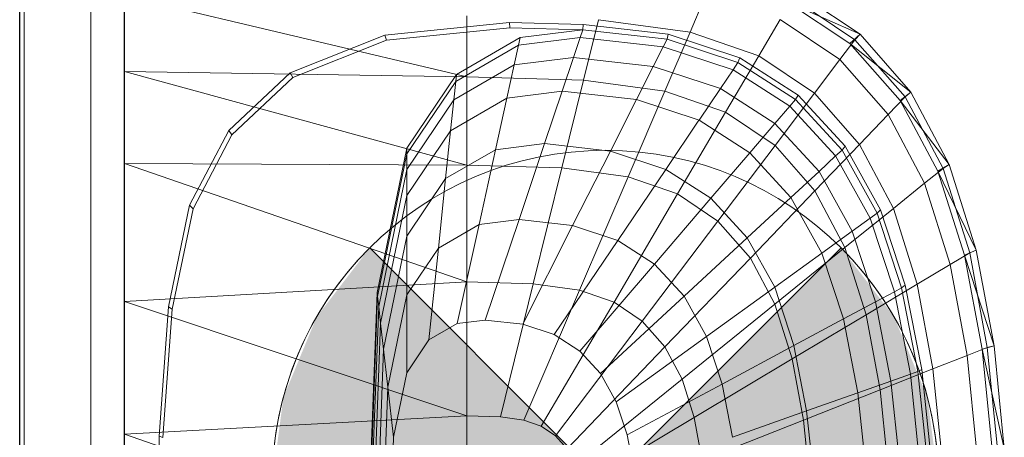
# Model space of a CAD drawing. Header units: metres. Extents: x 391.1 to 427.5, y 12.8 to 28.4.
# Tile 90 of 218: x 403.357 to 403.653, y 26.72 to 26.845. Entities that reach past the tile are written whole.
import ezdxf

# ---------------------------------------------------------------- set-up
doc = ezdxf.new("R2010")
doc.units = ezdxf.units.M
for name, color, linetype, lineweight in [('02_MOBILIARIO', 7, 'Continuous', 18), ('A-DETL-____-MBND', 7, 'Continuous', 18), ('A-DETL-GENF-OTLN', 7, 'Continuous', 18), ('A-GENM-____-OTLN', 7, 'Continuous', 18), ('A-WALL-____-MCUT', 7, 'Continuous', 25), ('A-WALL-____-OTLN', 7, 'Continuous', 25)]:
    doc.layers.add(name, color=color, linetype=linetype, lineweight=lineweight)

# ---------------------------------------------------------------- blocks, each defined once
blk = doc.blocks.new('Family - Rentamans PA-152299-03_ENLLUMENAT_P0A')
at = {"layer": 'A-DETL-____-MBND', "color": 253, "true_color": 0xaaaaaa}
for p, q in [((0, 0.36146), (0, 0.00406)), ((0, 0.35008), (0, 0.32734)), ((0, 0.35008), (0.10273, 0.32574)), ((0.16971, 0.33917), (0.17461, 0.35061)), ((0.21918, 0.33686), (0.2005, 0.34941)), ((0.22069, 0.33849), (0.20176, 0.35121)), ((0.21762, 0.33569), (0.19894, 0.34814)), ((0.22069, 0.33849), (0.19894, 0.34814)), ((0.10273, 0.34405), (0.10273, 0.32574)), ((0.1422, 0.34287), (0.13772, 0.3247)), ((0.16971, 0.33917), (0.1422, 0.34287)), ((0.1903, 0.33203), (0.19671, 0.34296)), ((0.21467, 0.33089), (0.19671, 0.34296)), ((0.07816, 0.33823), (0.11557, 0.34199)), ((0.07861, 0.33669), (0.11566, 0.34041)), ((0.11557, 0.34199), (0.13769, 0.34144)), ((0.11566, 0.34041), (0.11557, 0.34199)), ((0.11566, 0.34041), (0.13755, 0.33987)), ((0.11875, 0.33749), (0.13755, 0.33987)), ((0.13678, 0.33756), (0.13755, 0.33987)), ((0.13755, 0.33987), (0.13769, 0.34144)), ((0.13755, 0.33987), (0.1628, 0.33702)), ((0.13769, 0.34144), (0.16318, 0.33856)), ((0.04977, 0.3269), (0.07816, 0.33823)), ((0.07861, 0.33669), (0.07816, 0.33823)), ((0.09963, 0.32643), (0.11875, 0.33749)), ((0.11825, 0.33522), (0.13678, 0.33756)), ((0.11875, 0.33749), (0.11825, 0.33522)), ((0.13476, 0.33156), (0.13678, 0.33756)), ((0.13678, 0.33756), (0.16165, 0.33475)), ((0.16165, 0.33475), (0.1628, 0.33702)), ((0.16971, 0.33917), (0.1621, 0.32141)), ((0.1628, 0.33702), (0.16318, 0.33856)), ((0.1628, 0.33702), (0.18406, 0.32998)), ((0.16318, 0.33856), (0.18466, 0.33146)), ((0.1903, 0.33203), (0.16971, 0.33917)), ((0.21467, 0.33089), (0.21918, 0.33686)), ((0.21762, 0.33569), (0.22069, 0.33849)), ((0.21918, 0.33686), (0.22069, 0.33849)), ((0.23426, 0.31971), (0.21918, 0.33686)), ((0.23596, 0.32112), (0.22069, 0.33849)), ((0.05051, 0.32548), (0.07861, 0.33669)), ((0.09941, 0.32432), (0.11825, 0.33522)), ((0.11825, 0.33522), (0.11696, 0.32931)), ((0.15867, 0.32886), (0.16165, 0.33475)), ((0.16165, 0.33475), (0.1826, 0.32782)), ((0.2327, 0.31866), (0.21762, 0.33569)), ((0.23596, 0.32112), (0.21762, 0.33569)), ((0.11696, 0.32931), (0.13476, 0.33156)), ((0.13135, 0.32141), (0.13476, 0.33156)), ((0.13476, 0.33156), (0.15867, 0.32886)), ((0.18036, 0.31508), (0.1903, 0.33203)), ((0.18406, 0.32998), (0.18466, 0.33146)), ((0.18466, 0.33146), (0.20212, 0.32026)), ((0.20704, 0.32079), (0.1903, 0.33203)), ((0.20704, 0.32079), (0.21467, 0.33089)), ((0.22917, 0.3144), (0.21467, 0.33089)), ((0.09884, 0.31884), (0.11696, 0.32931)), ((0.11696, 0.32931), (0.11476, 0.31932)), ((0.15363, 0.3189), (0.15867, 0.32886)), ((0.15867, 0.32886), (0.17881, 0.3222)), ((0.1826, 0.32782), (0.18406, 0.32998)), ((0.18406, 0.32998), (0.20135, 0.31889)), ((0, 0.32734), (0, 0.29972)), ((0.10273, 0.32574), (0, 0.32734)), ((0, 0.32734), (0.10273, 0.29924)), ((0.03136, 0.30959), (0.04977, 0.3269)), ((0.03228, 0.30834), (0.05051, 0.32548)), ((0.05051, 0.32548), (0.04977, 0.3269)), ((0.08473, 0.30435), (0.09963, 0.32643)), ((0.09941, 0.32432), (0.09963, 0.32643)), ((0.10273, 0.32574), (0.10273, 0.29924)), ((0.13772, 0.3247), (0.10273, 0.32574)), ((0.17881, 0.3222), (0.1826, 0.32782)), ((0.1826, 0.32782), (0.19963, 0.31689)), ((0.08473, 0.30256), (0.09941, 0.32432)), ((0.09941, 0.32432), (0.09884, 0.31884)), ((0.13772, 0.3247), (0.13123, 0.29839)), ((0.1621, 0.32141), (0.13772, 0.3247)), ((0.1724, 0.31269), (0.17881, 0.3222)), ((0.17881, 0.3222), (0.19518, 0.3117)), ((0.09788, 0.30955), (0.11476, 0.31932)), ((0.11476, 0.31932), (0.11135, 0.30381)), ((0.11476, 0.31932), (0.13135, 0.32141)), ((0.12606, 0.30567), (0.13135, 0.32141)), ((0.13135, 0.32141), (0.15363, 0.3189)), ((0.1621, 0.32141), (0.1511, 0.29571)), ((0.18036, 0.31508), (0.1621, 0.32141)), ((0.19519, 0.30512), (0.20704, 0.32079)), ((0.20135, 0.31889), (0.20212, 0.32026)), ((0.20212, 0.32026), (0.21621, 0.30495)), ((0.22054, 0.30543), (0.20704, 0.32079)), ((0.22917, 0.3144), (0.23426, 0.31971)), ((0.2327, 0.31866), (0.23596, 0.32112)), ((0.23426, 0.31971), (0.23596, 0.32112)), ((0.24562, 0.29825), (0.23426, 0.31971)), ((0.24746, 0.29938), (0.23596, 0.32112)), ((0.08473, 0.29792), (0.09884, 0.31884)), ((0.09884, 0.31884), (0.09788, 0.30955)), ((0.14581, 0.30344), (0.15363, 0.3189)), ((0.15363, 0.3189), (0.1724, 0.31269)), ((0.19518, 0.3117), (0.19963, 0.31689)), ((0.19963, 0.31689), (0.20135, 0.31889)), ((0.19963, 0.31689), (0.21338, 0.30196)), ((0.20135, 0.31889), (0.2153, 0.30374)), ((0.24405, 0.29737), (0.2327, 0.31866)), ((0.24746, 0.29938), (0.2327, 0.31866)), ((0.18036, 0.31508), (0.16597, 0.29056)), ((0.19519, 0.30512), (0.18036, 0.31508)), ((0.22054, 0.30543), (0.22917, 0.3144)), ((0.24008, 0.29377), (0.22917, 0.3144)), ((0.16244, 0.29794), (0.17239, 0.31269)), ((0.1724, 0.31269), (0.18765, 0.3029)), ((0.18765, 0.3029), (0.19518, 0.3117)), ((0.19518, 0.3117), (0.20839, 0.29735)), ((0.01958, 0.28716), (0.03136, 0.30959)), ((0.02062, 0.28613), (0.03228, 0.30834)), ((0.03228, 0.30834), (0.03136, 0.30959)), ((0.08473, 0.29006), (0.09788, 0.30955)), ((0.09788, 0.30955), (0.09638, 0.29516)), ((0.07584, 0.26096), (0.08473, 0.30435)), ((0.08473, 0.30256), (0.08473, 0.30435)), ((0.11135, 0.30381), (0.12606, 0.30567)), ((0.1184, 0.28289), (0.12606, 0.30567)), ((0.12606, 0.30567), (0.14581, 0.30344)), ((0.17806, 0.28244), (0.19519, 0.30512)), ((0.20717, 0.2915), (0.19519, 0.30512)), ((0.20717, 0.2915), (0.22054, 0.30542)), ((0.2153, 0.30374), (0.21621, 0.30495)), ((0.21621, 0.30495), (0.22681, 0.2858)), ((0.23071, 0.2862), (0.22054, 0.30543)), ((0.07598, 0.25981), (0.08473, 0.30256)), ((0.08473, 0.29792), (0.08473, 0.30256)), ((0.09638, 0.29516), (0.11135, 0.30381)), ((0.11135, 0.30381), (0.10642, 0.28138)), ((0.13449, 0.28107), (0.14581, 0.30344)), ((0.14581, 0.30344), (0.16244, 0.29794)), ((0.17596, 0.28926), (0.18765, 0.3029)), ((0.18765, 0.3029), (0.19996, 0.28953)), ((0.20839, 0.29735), (0.21338, 0.30196)), ((0.21338, 0.30196), (0.2153, 0.30374)), ((0.21338, 0.30196), (0.22372, 0.28328)), ((0.2153, 0.30374), (0.2258, 0.28478)), ((0, 0.29972), (0, 0.2583)), ((0.10273, 0.29924), (0, 0.29972)), ((0, 0.29972), (0.10273, 0.26415)), ((0.10273, 0.29924), (0.10273, 0.26415)), ((0.13123, 0.29839), (0.10273, 0.29924)), ((0.13123, 0.29839), (0.12265, 0.26356)), ((0.1511, 0.29571), (0.13123, 0.29839)), ((0.24405, 0.29737), (0.24746, 0.29938)), ((0.24562, 0.29825), (0.24746, 0.29938)), ((0.25554, 0.27371), (0.24746, 0.29938)), ((0.07631, 0.25683), (0.08473, 0.29792)), ((0.08473, 0.29792), (0.08473, 0.29006)), ((0.1511, 0.29571), (0.13653, 0.26169)), ((0.14804, 0.27659), (0.16244, 0.29794)), ((0.1511, 0.29571), (0.16597, 0.29056)), ((0.16244, 0.29794), (0.17596, 0.28926)), ((0.19996, 0.28953), (0.20839, 0.29735)), ((0.20839, 0.29735), (0.21834, 0.27939)), ((0.24008, 0.29377), (0.24562, 0.29825)), ((0.25202, 0.27221), (0.24405, 0.29737)), ((0.25554, 0.27371), (0.24405, 0.29737)), ((0.25359, 0.2729), (0.24562, 0.29825)), ((0.08473, 0.27788), (0.09638, 0.29516)), ((0.09638, 0.29516), (0.09423, 0.27433)), ((0.23071, 0.2862), (0.24008, 0.29377)), ((0.24775, 0.26941), (0.24008, 0.29377)), ((0.07689, 0.25177), (0.08473, 0.29006)), ((0.08473, 0.29006), (0.08473, 0.27788)), ((0.16597, 0.29056), (0.14692, 0.25809)), ((0.16597, 0.29056), (0.17805, 0.28244)), ((0.18688, 0.27741), (0.19996, 0.28953)), ((0.18781, 0.27134), (0.20717, 0.2915)), ((0.19996, 0.28953), (0.20923, 0.2728)), ((0.21618, 0.27446), (0.20717, 0.2915)), ((0.01327, 0.25673), (0.01958, 0.28716)), ((0.02062, 0.28613), (0.01958, 0.28716)), ((0.15906, 0.26952), (0.17596, 0.28926)), ((0.17596, 0.28926), (0.18688, 0.27741)), ((0.01437, 0.25599), (0.02062, 0.28613)), ((0.21618, 0.27446), (0.23071, 0.2862)), ((0.22372, 0.28328), (0.2258, 0.28478)), ((0.2258, 0.28478), (0.22681, 0.2858)), ((0.2258, 0.28478), (0.23317, 0.26239)), ((0.22681, 0.2858), (0.23426, 0.26319)), ((0.23785, 0.2635), (0.23071, 0.2862)), ((0.09423, 0.27433), (0.10642, 0.28138)), ((0.10642, 0.28138), (0.09989, 0.25167)), ((0.10642, 0.28138), (0.1184, 0.28289)), ((0.10826, 0.25273), (0.1184, 0.28289)), ((0.1184, 0.28289), (0.13449, 0.28107)), ((0.1195, 0.25146), (0.13449, 0.28107)), ((0.13449, 0.28107), (0.14804, 0.27659)), ((0.17805, 0.28244), (0.15537, 0.25241)), ((0.17805, 0.28244), (0.18781, 0.27134)), ((0.21834, 0.27939), (0.22372, 0.28328)), ((0.22372, 0.28328), (0.23099, 0.26122)), ((0.07778, 0.24394), (0.08473, 0.27788)), ((0.08473, 0.27788), (0.08473, 0.26025)), ((0.20923, 0.2728), (0.21834, 0.27939)), ((0.21834, 0.27939), (0.22533, 0.25818)), ((0.12897, 0.24833), (0.14804, 0.27659)), ((0.14804, 0.27659), (0.15906, 0.26952)), ((0.16795, 0.25986), (0.18688, 0.27741)), ((0.18688, 0.27741), (0.19509, 0.26258)), ((0.08473, 0.26025), (0.09423, 0.27433)), ((0.09423, 0.27433), (0.09137, 0.24674)), ((0.19509, 0.26258), (0.20923, 0.2728)), ((0.19515, 0.25746), (0.21618, 0.27446)), ((0.20923, 0.2728), (0.21574, 0.25304)), ((0.22251, 0.25433), (0.21618, 0.27446)), ((0.24775, 0.26941), (0.25359, 0.2729)), ((0.25202, 0.27221), (0.25554, 0.27371)), ((0.2573, 0.24402), (0.25202, 0.27221)), ((0.26089, 0.24493), (0.25202, 0.27221)), ((0.25359, 0.2729), (0.25554, 0.27371)), ((0.25887, 0.24449), (0.25359, 0.2729)), ((0.26089, 0.24493), (0.25554, 0.27371)), ((0.13667, 0.24339), (0.15906, 0.26952)), ((0.15906, 0.26952), (0.16795, 0.25986)), ((0.18781, 0.27134), (0.16218, 0.24466)), ((0.18781, 0.27134), (0.19515, 0.25746)), ((0.23785, 0.2635), (0.24775, 0.26941)), ((0.25282, 0.2421), (0.24775, 0.26941)), ((0.10273, 0.26415), (0, 0.2583)), ((0.10273, 0.26415), (0.10273, 0.22395)), ((0.12264, 0.26356), (0.10273, 0.26415)), ((0.12264, 0.26356), (0.11281, 0.22365)), ((0.12264, 0.26356), (0.13653, 0.26169)), ((0.22251, 0.25433), (0.23785, 0.2635)), ((0.23317, 0.26239), (0.23426, 0.26319)), ((0.23426, 0.26319), (0.23919, 0.23784)), ((0.24258, 0.23805), (0.23785, 0.2635)), ((0.07287, 0.18276), (0.07584, 0.26096)), ((0.07598, 0.25981), (0.07584, 0.26096)), ((0.07907, 0.2326), (0.08473, 0.26025)), ((0.08473, 0.26025), (0.08473, 0.23691)), ((0.11983, 0.2227), (0.13653, 0.26169)), ((0.13653, 0.26169), (0.14692, 0.25809)), ((0.17464, 0.24778), (0.19509, 0.26258)), ((0.19509, 0.26258), (0.20086, 0.24506)), ((0.22533, 0.25818), (0.23099, 0.26122)), ((0.23099, 0.26122), (0.23317, 0.26239)), ((0.23099, 0.26122), (0.2358, 0.23649)), ((0.23317, 0.26239), (0.23806, 0.23729)), ((0, 0.2583), (0, 0.2185)), ((0, 0.2583), (0.10273, 0.22395)), ((0.07304, 0.18276), (0.07598, 0.25981)), ((0.07631, 0.25683), (0.07598, 0.25981)), ((0.14692, 0.25809), (0.12509, 0.22088)), ((0.14288, 0.23664), (0.16795, 0.25986)), ((0.14692, 0.25809), (0.15537, 0.25241)), ((0.19515, 0.25746), (0.16731, 0.23496)), ((0.16795, 0.25986), (0.17464, 0.24778)), ((0.19515, 0.25746), (0.20031, 0.24107)), ((0.21574, 0.25304), (0.22533, 0.25818)), ((0.22533, 0.25818), (0.22995, 0.23441)), ((0.01046, 0.21786), (0.01327, 0.25673)), ((0.01159, 0.21751), (0.01437, 0.25599)), ((0.01437, 0.25599), (0.01327, 0.25673)), ((0.074, 0.19601), (0.07631, 0.25683)), ((0.07689, 0.25177), (0.07631, 0.25683)), ((0.20031, 0.24107), (0.22251, 0.25433)), ((0.2267, 0.23178), (0.22251, 0.25433)), ((0.07426, 0.18276), (0.07689, 0.25177)), ((0.07689, 0.25177), (0.07778, 0.24394)), ((0.09137, 0.24674), (0.09989, 0.25167)), ((0.09989, 0.25167), (0.10826, 0.25273)), ((0.10826, 0.25273), (0.1195, 0.25146)), ((0.1195, 0.25146), (0.12897, 0.24833)), ((0.15537, 0.25241), (0.12937, 0.21801)), ((0.15537, 0.25241), (0.16218, 0.24466)), ((0.20086, 0.24506), (0.21574, 0.25304)), ((0.21574, 0.25304), (0.22004, 0.23089)), ((0.12897, 0.24833), (0.13667, 0.24339)), ((0.08473, 0.23691), (0.09137, 0.24674)), ((0.14756, 0.2282), (0.17464, 0.24778)), ((0.17464, 0.24778), (0.17934, 0.23351)), ((0.07545, 0.18276), (0.07778, 0.24394)), ((0.07778, 0.24394), (0.07907, 0.2326)), ((0.16218, 0.24466), (0.13282, 0.21409)), ((0.13667, 0.24339), (0.14288, 0.23664)), ((0.16218, 0.24466), (0.16731, 0.23496)), ((0.17934, 0.23351), (0.20086, 0.24506)), ((0.20086, 0.24506), (0.20468, 0.22542)), ((0.25282, 0.2421), (0.25887, 0.24449)), ((0.2573, 0.24402), (0.26089, 0.24493)), ((0.26035, 0.21386), (0.2573, 0.24402)), ((0.26398, 0.21415), (0.2573, 0.24402)), ((0.25887, 0.24449), (0.26089, 0.24493)), ((0.26192, 0.2141), (0.25887, 0.24449)), ((0.26398, 0.21415), (0.26089, 0.24493)), ((0.20031, 0.24107), (0.17092, 0.2235)), ((0.20031, 0.24107), (0.20372, 0.22269)), ((0.24258, 0.23805), (0.25282, 0.2421)), ((0.25575, 0.21289), (0.25282, 0.2421)), ((0.08078, 0.21759), (0.08473, 0.23691)), ((0.14288, 0.23664), (0.14756, 0.2282)), ((0.2267, 0.23178), (0.24258, 0.23805)), ((0.22995, 0.23441), (0.2358, 0.23649)), ((0.2358, 0.23649), (0.23806, 0.2373)), ((0.2358, 0.23649), (0.23859, 0.21004)), ((0.23806, 0.23729), (0.23919, 0.23784)), ((0.23806, 0.23729), (0.24088, 0.21045)), ((0.23919, 0.23784), (0.24205, 0.21072)), ((0.24532, 0.21083), (0.24258, 0.23805)), ((0.16731, 0.23496), (0.13541, 0.20918)), ((0.15084, 0.21822), (0.17934, 0.23351)), ((0.16731, 0.23496), (0.17092, 0.2235)), ((0.17934, 0.23351), (0.18245, 0.21752)), ((0.22004, 0.23089), (0.22995, 0.23441)), ((0.22995, 0.23441), (0.23263, 0.20898)), ((0.07717, 0.18276), (0.07907, 0.2326)), ((0.08078, 0.21759), (0.07907, 0.2326)), ((0.20373, 0.22269), (0.2267, 0.23177)), ((0.20468, 0.22542), (0.22004, 0.23089)), ((0.22004, 0.23089), (0.22254, 0.20719)), ((0.22913, 0.20764), (0.2267, 0.23178)), ((0.14756, 0.2282), (0.15084, 0.21822)), ((0.18245, 0.21752), (0.20468, 0.22542)), ((0.20468, 0.22542), (0.20689, 0.20442)), ((0.10273, 0.22395), (0, 0.2185)), ((0.10273, 0.22395), (0.10273, 0.18276)), ((0.10273, 0.22395), (0.11281, 0.22365)), ((0.11281, 0.22365), (0.11983, 0.2227)), ((0.11983, 0.2227), (0.12509, 0.22088)), ((0.17092, 0.2235), (0.13724, 0.20338)), ((0.17092, 0.2235), (0.1733, 0.21066)), ((0.20373, 0.22269), (0.1733, 0.21066)), ((0.20373, 0.22269), (0.2057, 0.20303)), ((0.12509, 0.22088), (0.12937, 0.21801)), ((0, 0.2185), (0, 0.18276)), ((0, 0.2185), (0.10273, 0.18276)), ((0.00965, 0.18276), (0.01046, 0.21786)), ((0.01159, 0.21751), (0.01046, 0.21786)), ((0.07945, 0.18276), (0.08078, 0.21759)), ((0.12937, 0.21801), (0.13282, 0.21409)), ((0.15084, 0.21822), (0.15302, 0.20705))]:
    blk.add_line(p, q, dxfattribs=at)
blk = doc.blocks.new('Family - Evans PA-152341-03_ENLLUMENAT_P0A')
at = {"layer": 'A-WALL-____-MCUT', "color": 253, "true_color": 0xaaaaaa}
blk.add_line((2.08, 0), (4.42866, 0), dxfattribs=at)
at = {"layer": 'A-WALL-____-OTLN', "color": 253, "true_color": 0xaaaaaa}
blk.add_line((0, 0), (4.42866, 0), dxfattribs=at)
at = {"layer": 'A-WALL-____-OTLN', "color": 253, "lineweight": 18, "true_color": 0xaaaaaa}
blk.add_line((0, 0), (4.42866, 0), dxfattribs=at)
blk = doc.blocks.new('Family - LONDR55-XX_ZZ-ARQ-CAA-M3D-Londres55-V2-03_ENLLUMENAT_P0A')
at = {"layer": 'A-GENM-____-OTLN', "color": 253, "true_color": 0xaaaaaa}
for p, q in [((0.6, 0.03), (0, 0.03)), ((0.6, 0.03), (0, 0.03)), ((0.6, 0.01), (0, 0.01)), ((0, 0.01), (0.6, 0.01)), ((0, 0.01), (0.6, 0.01)), ((0, 0.01), (0.6, 0.01)), ((0, 0), (0.6, 0)), ((0.6, 0), (0, 0))]:
    blk.add_line(p, q, dxfattribs=at)
blk = doc.blocks.new('Family - Mirall PA-152436-03_ENLLUMENAT_P0A')
blk.add_blockref('Family - LONDR55-XX_ZZ-ARQ-CAA-M3D-Londres55-V2-03_ENLLUMENAT_P0A', (0, 0))
blk = doc.blocks.new('LONDR55-XX_ZZ-ARQ-CAA-M3D-Londres55_ifc-1-03_ENLLUMENAT_P0A')
at = {"layer": '02_MOBILIARIO', "color": 253, "lineweight": 18, "true_color": 0xaaaaaa}
blk.add_blockref('Family - Rentamans PA-152299-03_ENLLUMENAT_P0A', (403.38854, 26.50211), dxfattribs=at)
at = {"layer": 'A-GENM-____-OTLN', "color": 253, "lineweight": 18, "true_color": 0xaaaaaa, "rotation": 90}
blk.add_blockref('Family - Mirall PA-152436-03_ENLLUMENAT_P0A', (403.38847, 26.37206), dxfattribs=at)
at = {"layer": 'A-WALL-____-OTLN', "color": 253, "lineweight": 18, "true_color": 0xaaaaaa, "rotation": 90}
blk.add_blockref('Family - Evans PA-152341-03_ENLLUMENAT_P0A', (403.35714, 23.64959), dxfattribs=at)
blk = doc.blocks.new('ZYR_06_02_02 Down Superficie - L 01-834878-03_ENLLUMENAT_P0A')
at = {"layer": 'A-DETL-GENF-OTLN', "true_color": 0x00c400}
for points in [[(-0.07071, -0.07071), (0, 0), (-0.07071, 0.07071), (-0.0866, 0.05), (-0.09659, 0.02588), (-0.1, 0), (-0.09659, -0.02588), (-0.0866, -0.05)], [(0.07071, -0.07071), (0.0866, -0.05), (0.09659, -0.02588), (0.1, 0), (0.09659, 0.02588), (0.0866, 0.05), (0.07071, 0.07071), (0, 0)]]:
    blk.add_hatch(color=92, dxfattribs=at).paths.add_polyline_path(points)
at = {"layer": 'A-DETL-GENF-OTLN', "color": 92, "true_color": 0x00c400}
for p, q in [((0, 0), (-0.07071, 0.07071)), ((-0.07071, 0.07071), (0.07071, -0.07071)), ((-0.07071, -0.07071), (0.07071, 0.07071)), ((0.07071, 0.07071), (0, 0)), ((-0.07071, -0.07071), (0, 0)), ((0, 0), (0.07071, -0.07071))]:
    blk.add_line(p, q, dxfattribs=at)
blk.add_circle((0, 0), 0.1, dxfattribs=at)
for start, end in [(135, 225), (315, 45)]:
    blk.add_arc((0, 0), 0.1, start, end, dxfattribs=at)

msp = doc.modelspace()

# ---------------------------------------------------------------- block references
at = {"lineweight": 5}
msp.add_blockref('LONDR55-XX_ZZ-ARQ-CAA-M3D-Londres55_ifc-1-03_ENLLUMENAT_P0A', (0, 0), dxfattribs=at)
at = {"layer": 'A-DETL-GENF-OTLN', "color": 92, "true_color": 0x00c400}
msp.add_blockref('ZYR_06_02_02 Down Superficie - L 01-834878-03_ENLLUMENAT_P0A', (403.53285, 26.70578), dxfattribs=at)

doc.saveas('drawing.dxf')
